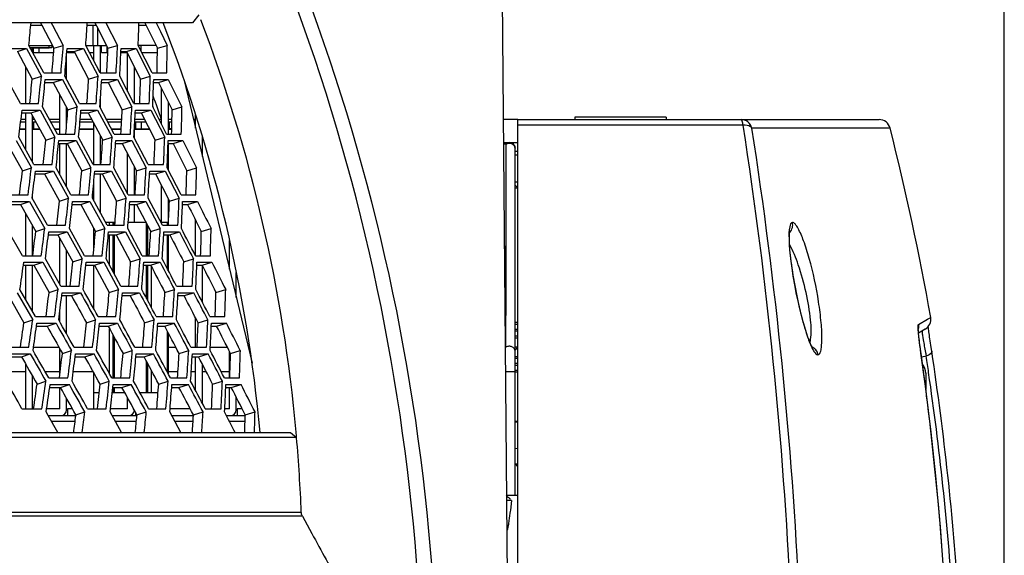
# Model space of a CAD drawing. Header units: millimetres. Extents: x 0 to 420, y 0 to 297.
# Tile 34 of 150: x 135 to 152, y 73 to 82. Entities that reach past the tile are written whole.
import ezdxf

# ---------------------------------------------------------------- set-up
doc = ezdxf.new("R2010")
doc.units = ezdxf.units.MM
doc.header["$LTSCALE"] = 23.1
doc.layers.get('0').update_dxf_attribs({"linetype": 'CONTINUOUS'})
for name, color, linetype in [('06___PRT_ALL_SURFS', 7, 'CONTINUOUS'), ('AXES', 7, 'CONTINUOUS'), ('DIM_PILOTEES', 7, 'CONTINUOUS')]:
    doc.layers.add(name, color=color, linetype=linetype)
doc.styles.get("Standard").update_dxf_attribs({"font": 'txt', "width": 0.7})
doc.dimstyles.new('DIMSTYLE_2', dxfattribs={"dimtxt": 2.5, "dimasz": 3.5, "dimexe": 2, "dimexo": 0, "dimtad": 1, "dimdec": 0, "dimlfac": 5, "dimdsep": 46, "dimtxsty": 'Standard', "dimblk": '_FILLED', "dimblk1": '_FILLED', "dimblk2": '_FILLED', "dimcen": 0, "dimazin": 2, "dimtp": 0.8, "dimtm": 0.8, "dimtfac": 1, "dimtdec": 0, "dimtofl": 0, "dimtmove": 0, "dimatfit": 3, "dimldrblk": '_FILLED', "dimfxl": 0, "dimtolj": 1, "dimarcsym": 0})

# ---------------------------------------------------------------- blocks, each defined once
blk = doc.blocks.new('_FILLED')
at = {"color": 0, "linetype": 'ByBlock'}
blk.add_solid([(0, 0), (-1, 0.1429), (-1, -0.1429)], dxfattribs=at)
blk = doc.blocks.new('*D6')
at = {"layer": 'DIM_PILOTEES', "color": 2, "linetype": 'Continuous'}
for p, q in [((55.019, 68.424), (55.019, 114.338)), ((152.095, 68.424), (152.095, 114.338)), ((55.019, 112.338), (103.557, 112.338)), ((152.095, 112.338), (103.557, 112.338))]:
    blk.add_line(p, q, dxfattribs=at)
at = {"layer": 'DIM_PILOTEES', "color": 2, "linetype": 'Continuous', "xscale": 3.5, "yscale": 3.5, "zscale": 3.5, "rotation": 180}
blk.add_blockref('_FILLED', (55.019, 112.338), dxfattribs=at)
at = {"layer": 'DIM_PILOTEES', "color": 2, "linetype": 'Continuous', "xscale": 3.5, "yscale": 3.5, "zscale": 3.5}
blk.add_blockref('_FILLED', (152.095, 112.338), dxfattribs=at)
at = {"layer": 'DIM_PILOTEES', "color": 2, "linetype": 'Continuous', "insert": (103.848, 115.463), "char_height": 2.5, "width": 8.57143, "attachment_point": 2, "line_spacing_factor": 0.9}
blk.add_mtext('{\\ftxt;\\W0.0001;\\H0.0001;\\~}{\\ftxt;\\W2.2857142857;\\H2.5; }{\\ftxt;\\W0.0001;\\H0.0001;\\~}', dxfattribs=at)

msp = doc.modelspace()

# ---------------------------------------------------------------- linework, layer by layer
at = {"color": 7, "linetype": 'Continuous'}
for p, q in [((143.4976, 58.1839), (143.2823, 82.8531)), ((137.842, 82.1249), (70.2722, 82.1249)), ((135.0053, 82.0839), (135.0091, 82.1249)), ((135.3646, 82.1249), (135.3864, 82.0839)), ((136.3241, 82.1249), (136.5282, 81.7279)), ((137.2046, 82.1249), (137.2808, 81.9712)), ((137.9563, 82.2633), (137.842, 82.1248)), ((135.0053, 82.0839), (135.1965, 82.0839)), ((135.3864, 82.0839), (135.5755, 81.7279)), ((135.9933, 82.0839), (136.1512, 82.0839)), ((136.102, 81.7239), (136.102, 82.0839)), ((136.1823, 81.7239), (136.1823, 82.0232)), ((136.9031, 82.0839), (137.0273, 82.0839)), ((137.2808, 81.9712), (137.4014, 81.7279)), ((134.6154, 81.6698), (134.9288, 81.6698)), ((134.7692, 81.6181), (134.9288, 81.6698)), ((134.9288, 81.6698), (135.1903, 81.1874)), ((135.2327, 81.2452), (134.9716, 81.7279)), ((134.9716, 81.7239), (135.3872, 81.7239)), ((134.9954, 81.6839), (135.3257, 81.6839)), ((135.0371, 81.6069), (135.0371, 81.6839)), ((135.0531, 81.6039), (135.0531, 81.6839)), ((135.0531, 81.6039), (135.4069, 81.6039)), ((135.1531, 81.6039), (135.1531, 81.6839)), ((135.3757, 81.7239), (135.3757, 81.6839)), ((135.4125, 81.6761), (135.5755, 81.7279)), ((135.6376, 81.6181), (135.6417, 81.6698)), ((135.6417, 81.6698), (135.9323, 81.6698)), ((135.6491, 81.6039), (135.6491, 81.6181)), ((135.6491, 81.6039), (135.7749, 81.6039)), ((135.7491, 81.6039), (135.7491, 81.6181)), ((135.7675, 81.6181), (135.9323, 81.6698)), ((135.9323, 81.6698), (136.1858, 81.1874)), ((136.2236, 81.2452), (135.9706, 81.7279)), ((135.9706, 81.7239), (136.3358, 81.7239)), ((136.0356, 81.6039), (136.1091, 81.6039)), ((136.1091, 81.4637), (136.1091, 81.7239)), ((136.2291, 81.2452), (136.2291, 81.7239)), ((136.2451, 81.6039), (136.2451, 81.7239)), ((136.2451, 81.6039), (136.3568, 81.6039)), ((136.3451, 81.6039), (136.3451, 81.7057)), ((136.3603, 81.6761), (136.5282, 81.7279)), ((136.5874, 81.6039), (136.6953, 81.6039)), ((136.5881, 81.6181), (136.5906, 81.6698)), ((136.5906, 81.6698), (136.8577, 81.6698)), ((136.6881, 81.6181), (136.8577, 81.6698)), ((136.8577, 81.6698), (137.1025, 81.1874)), ((137.1357, 81.2452), (136.8913, 81.7279)), ((137.2053, 81.7239), (136.8934, 81.7239)), ((136.9411, 81.6297), (136.9411, 81.7239)), ((136.9541, 81.6039), (137.2278, 81.6039)), ((137.2289, 81.6761), (137.4014, 81.7279)), ((135.6331, 81.1304), (135.6331, 81.5603)), ((136.7051, 80.9196), (136.7051, 81.5845)), ((134.9171, 80.7067), (134.9171, 81.3444)), ((135.2327, 81.2452), (135.5357, 81.2452)), ((136.2236, 81.2452), (136.5034, 81.2452)), ((136.8251, 80.7067), (136.8251, 81.3475)), ((137.1357, 81.2452), (137.3916, 81.2452)), ((134.8265, 80.7067), (134.5614, 81.1874)), ((135.0299, 81.1356), (135.1903, 81.1874)), ((135.2535, 81.0778), (135.2585, 81.1296)), ((135.2585, 81.1296), (135.5617, 81.1296)), ((135.3995, 81.0778), (135.5617, 81.1296)), ((135.5617, 81.1296), (135.8194, 80.6491)), ((135.8598, 80.7067), (135.6026, 81.1874)), ((136.0202, 81.1356), (136.1858, 81.1874)), ((136.2468, 81.0778), (136.2502, 81.1296)), ((136.2502, 81.1296), (136.5302, 81.1296)), ((136.3629, 81.0778), (136.5302, 81.1296)), ((136.5302, 81.1296), (136.7795, 80.6491)), ((136.8153, 80.7067), (136.5664, 81.1874)), ((136.9323, 81.1356), (137.1025, 81.1874)), ((137.1613, 81.0778), (137.163, 81.1296)), ((137.163, 81.1296), (137.4192, 81.1296)), ((137.2473, 81.0778), (137.4192, 81.1296)), ((137.4192, 81.1296), (137.6594, 80.6491)), ((137.6913, 81.1321), (138.8902, 76.1422)), ((137.3011, 80.3443), (137.3011, 80.9702)), ((135.5131, 80.17), (135.5131, 80.8654)), ((136.2291, 80.6273), (136.2291, 80.8137)), ((137.4211, 80.17), (137.4211, 80.7296)), ((134.8265, 80.7067), (135.142, 80.7067)), ((134.8458, 80.5398), (134.8517, 80.5916)), ((134.8517, 80.5916), (135.1675, 80.5916)), ((135.0079, 80.5398), (135.1675, 80.5916)), ((135.1675, 80.5916), (135.4294, 80.1126)), ((135.4724, 80.17), (135.2109, 80.6491)), ((135.6331, 80.3203), (135.6331, 80.641)), ((135.6564, 80.5974), (135.8194, 80.6491)), ((135.8598, 80.7067), (136.1524, 80.7067)), ((135.8816, 80.5398), (135.8859, 80.5916)), ((135.8859, 80.5916), (136.1787, 80.5916)), ((136.0139, 80.5398), (136.1787, 80.5916)), ((136.1787, 80.5916), (136.4325, 80.1126)), ((136.4708, 80.17), (136.2175, 80.6491)), ((136.6115, 80.5974), (136.7795, 80.6491)), ((136.8153, 80.7067), (137.0842, 80.7067)), ((136.8395, 80.5398), (136.8421, 80.5916)), ((136.8421, 80.5916), (137.1113, 80.5916)), ((136.9417, 80.5398), (137.1113, 80.5916)), ((137.1113, 80.5916), (137.3563, 80.1126)), ((137.39, 80.17), (137.1454, 80.6491)), ((137.487, 80.5974), (137.6594, 80.6491)), ((134.8278, 80.3839), (134.9171, 80.3839)), ((134.9171, 80.4239), (134.8325, 80.4239)), ((134.9171, 79.8944), (134.9171, 80.5398)), ((135.0371, 79.6785), (135.0371, 80.4863)), ((135.0711, 80.4239), (135.0371, 80.4239)), ((135.0531, 80.3839), (135.0929, 80.3839)), ((135.0531, 80.3839), (135.0531, 80.2639)), ((135.5131, 80.4239), (135.3338, 80.4239)), ((135.3557, 80.3839), (135.5131, 80.3839)), ((135.6419, 80.4239), (135.6331, 80.4239)), ((135.8685, 80.3839), (136.0964, 80.3839)), ((136.0752, 80.4239), (135.8719, 80.4239)), ((136.6025, 80.4239), (136.3367, 80.4239)), ((136.3578, 80.3839), (136.6003, 80.3839)), ((137.0009, 80.4239), (136.8334, 80.4239)), ((136.8411, 80.3839), (137.0213, 80.3839)), ((136.8411, 80.3839), (136.8411, 80.2639)), ((136.9411, 80.3839), (136.9411, 80.2639)), ((137.3011, 80.4239), (137.2605, 80.4239)), ((137.2809, 80.3839), (137.3011, 80.3839)), ((137.4834, 80.4239), (137.4211, 80.4239)), ((137.4371, 80.3839), (137.4825, 80.3839)), ((137.4371, 80.3839), (137.4371, 80.2639)), ((137.8971, 80.4239), (137.8615, 80.4239)), ((137.8711, 80.3839), (137.8971, 80.3839)), ((137.8971, 80.2757), (137.8971, 80.5004)), ((143.5548, 80.4239), (143.3035, 80.4239)), ((143.5571, 80.4239), (149.8966, 80.4239)), ((143.5571, 56.4239), (143.5571, 80.4239)), ((134.9171, 80.2481), (134.8119, 80.2481)), ((134.8138, 80.2639), (134.9171, 80.2639)), ((135.1669, 80.2481), (135.0371, 80.2481)), ((135.0531, 80.2639), (135.1584, 80.2639)), ((135.1531, 80.2736), (135.1531, 80.2639)), ((135.4211, 80.2639), (135.5131, 80.2639)), ((135.5131, 80.2481), (135.4297, 80.2481)), ((136.1091, 80.2481), (135.8568, 80.2481)), ((135.8581, 80.2639), (136.1091, 80.2639)), ((136.1091, 79.6347), (136.1091, 80.3598)), ((136.4212, 80.2639), (136.5938, 80.2639)), ((136.5929, 80.2481), (136.4296, 80.2481)), ((137.0906, 80.2481), (136.8238, 80.2481)), ((136.8251, 80.0955), (136.8251, 80.2713)), ((136.8411, 80.2639), (137.0826, 80.2639)), ((137.4793, 80.2481), (137.4211, 80.2481)), ((137.4797, 80.2639), (137.4371, 80.2639)), ((147.5101, 80.3274), (143.5571, 80.3274)), ((150.0906, 80.2726), (147.6642, 80.2726)), ((134.7499, 80.0552), (135.016, 79.5774)), ((135.0614, 79.6347), (134.7957, 80.1126)), ((135.269, 80.0609), (135.4294, 80.1126)), ((135.4724, 80.17), (135.7777, 80.17)), ((135.4927, 80.0035), (135.4979, 80.0552)), ((135.4979, 80.0552), (135.8035, 80.0552)), ((135.6413, 80.0035), (135.8035, 80.0552)), ((135.8035, 80.0552), (136.0618, 79.5774)), ((136.1026, 79.6347), (135.8448, 80.1126)), ((136.2291, 79.6347), (136.2291, 80.1327)), ((136.267, 80.0609), (136.4325, 80.1126)), ((136.4708, 80.17), (136.7528, 80.17)), ((136.4937, 80.0035), (136.4972, 80.0552)), ((136.4972, 80.0552), (136.7794, 80.0552)), ((136.6122, 80.0035), (136.7794, 80.0552)), ((136.7794, 80.0552), (137.0292, 79.5774)), ((137.0654, 79.6347), (136.8161, 80.1126)), ((137.1861, 80.0609), (137.3563, 80.1126)), ((137.39, 80.17), (137.6478, 80.17)), ((137.4152, 80.0035), (137.4171, 80.0552)), ((137.4171, 80.0552), (137.6752, 80.0552)), ((137.5034, 80.0035), (137.6752, 80.0552)), ((137.6752, 80.0552), (137.9158, 79.5774)), ((138.0171, 79.7762), (138.0171, 80.1159)), ((135.5131, 79.4601), (135.5131, 80.0035)), ((135.6331, 79.2418), (135.6331, 80.0035)), ((137.4211, 79.5323), (137.4211, 80.0035)), ((143.307, 80.0239), (143.5548, 80.0239)), ((143.3516, 79.9946), (143.3072, 79.9946)), ((143.3474, 76.4239), (143.3516, 79.9946)), ((143.5071, 73.8239), (143.5071, 79.9239)), ((143.5571, 79.8639), (143.5071, 79.8639)), ((136.7051, 79.1224), (136.7051, 79.8253)), ((143.5571, 79.796), (143.5071, 79.796)), ((134.8583, 79.5257), (135.016, 79.5774)), ((135.0614, 79.6347), (135.3793, 79.6347)), ((135.0804, 79.4684), (135.0865, 79.5201)), ((135.0865, 79.5201), (135.4047, 79.5201)), ((135.2451, 79.4684), (135.4047, 79.5201)), ((135.4047, 79.5201), (135.6674, 79.043)), ((135.7108, 79.1003), (135.4486, 79.5774)), ((135.8987, 79.5257), (136.0618, 79.5774)), ((136.1026, 79.6347), (136.3975, 79.6347)), ((136.1241, 79.4684), (136.1286, 79.5201)), ((136.1286, 79.5201), (136.4236, 79.5201)), ((136.2588, 79.4684), (136.4236, 79.5201)), ((136.4236, 79.5201), (136.6781, 79.043)), ((136.7168, 79.1003), (136.4629, 79.5774)), ((136.8251, 79.1003), (136.8251, 79.595)), ((136.8612, 79.5257), (137.0292, 79.5774)), ((137.0654, 79.6347), (137.3364, 79.6347)), ((137.0892, 79.4684), (137.0921, 79.5201)), ((137.0921, 79.5201), (137.3633, 79.5201)), ((137.1937, 79.4684), (137.3633, 79.5201)), ((137.3633, 79.5201), (137.6089, 79.043)), ((137.6429, 79.1003), (137.3979, 79.5774)), ((137.7433, 79.5257), (137.9158, 79.5774)), ((136.2291, 78.7794), (136.2291, 79.4684)), ((136.1091, 79.0005), (136.1091, 79.2978)), ((137.3011, 78.6239), (137.3011, 79.2595)), ((143.5571, 79.3239), (143.5071, 79.3239)), ((143.5571, 79.2239), (143.5071, 79.2739)), ((143.5071, 79.2239), (143.5571, 79.2239)), ((134.6272, 79.1003), (134.9577, 79.1003)), ((135.2956, 78.5662), (135.0289, 79.043)), ((135.0371, 79.0284), (135.0371, 79.1093)), ((135.507, 78.9913), (135.6674, 79.043)), ((135.7108, 79.1003), (136.0184, 79.1003)), ((136.3446, 78.5662), (136.086, 79.043)), ((136.5126, 78.9913), (136.6781, 79.043)), ((136.7168, 79.1003), (137.0009, 79.1003)), ((137.3146, 78.5662), (137.0646, 79.043)), ((137.4211, 78.5795), (137.4211, 79.0256)), ((137.4387, 78.9913), (137.6089, 79.043)), ((137.6429, 79.1003), (137.9028, 79.1003)), ((134.6519, 78.9858), (134.9826, 78.9858)), ((134.8257, 78.934), (134.9826, 78.9858)), ((134.9826, 78.9858), (135.2497, 78.509)), ((135.7309, 78.934), (135.7363, 78.9858)), ((135.7363, 78.9858), (136.0442, 78.9858)), ((135.8819, 78.934), (136.0442, 78.9858)), ((136.0442, 78.9858), (136.3033, 78.509)), ((136.7394, 78.934), (136.7432, 78.9858)), ((136.7432, 78.9858), (137.0275, 78.9858)), ((136.8251, 78.6239), (136.8251, 78.934)), ((136.8602, 78.934), (137.0275, 78.9858)), ((137.0275, 78.9858), (137.278, 78.509)), ((137.6679, 78.934), (137.67, 78.9858)), ((137.67, 78.9858), (137.9301, 78.9858)), ((137.7582, 78.934), (137.9301, 78.9858)), ((134.9171, 78.0322), (134.9171, 78.7705)), ((137.8971, 78.0322), (137.8971, 78.6593)), ((134.8571, 78.0322), (134.5861, 78.509)), ((135.0371, 78.0322), (135.0371, 78.5557)), ((135.092, 78.4573), (135.2497, 78.509)), ((135.2956, 78.5662), (135.6159, 78.5662)), ((135.9489, 78.0322), (135.6855, 78.509)), ((136.109, 78.1132), (136.109, 78.5151)), ((136.1403, 78.4573), (136.3033, 78.509)), ((136.3134, 78.6239), (136.4853, 78.6239)), ((136.3446, 78.5662), (136.6417, 78.5662)), ((136.3897, 78.5662), (136.3897, 78.6239)), ((136.4538, 78.5662), (136.4538, 78.6239)), ((136.4763, 78.5662), (136.4763, 78.6239)), ((136.9625, 78.0322), (136.7075, 78.509)), ((136.7163, 78.6239), (137.0229, 78.6239)), ((137.0378, 78.0322), (137.0378, 78.5953)), ((137.0604, 78.0322), (137.0604, 78.5523)), ((137.1101, 78.4573), (137.278, 78.509)), ((137.2844, 78.6239), (137.4051, 78.6239)), ((137.3146, 78.5662), (137.5877, 78.5662)), ((137.4051, 78.5662), (137.4051, 78.6239)), ((137.9989, 78.4573), (138.1714, 78.509)), ((135.3144, 78.4), (135.3206, 78.4518)), ((135.3206, 78.4518), (135.6412, 78.4518)), ((135.4816, 78.4001), (135.6412, 78.4518)), ((135.5131, 77.5273), (135.5131, 78.3431)), ((135.6412, 78.4518), (135.9051, 77.9749)), ((136.3659, 78.4), (136.3705, 78.4518)), ((136.3705, 78.4518), (136.6678, 78.4518)), ((136.3897, 77.8594), (136.3897, 78.4001)), ((136.4538, 77.7419), (136.4538, 78.4001)), ((136.4763, 77.7004), (136.4763, 78.4001)), ((136.503, 78.4001), (136.6678, 78.4518)), ((136.6678, 78.4518), (136.9233, 77.9749)), ((137.3384, 78.4), (137.3413, 78.4518)), ((137.3413, 78.4518), (137.6146, 78.4518)), ((137.4051, 77.7996), (137.4051, 78.4001)), ((137.4211, 77.7693), (137.4211, 78.4001)), ((137.445, 78.4001), (137.6146, 78.4518)), ((138.4931, 77.7951), (138.4931, 78.3021)), ((134.8571, 78.0322), (135.1901, 78.0322)), ((135.5297, 77.4976), (135.2617, 77.9749)), ((135.6331, 77.4976), (135.6331, 78.1256)), ((135.7446, 77.9232), (135.9051, 77.9749)), ((135.9489, 78.0322), (136.2588, 78.0322)), ((136.5867, 77.4976), (136.3268, 77.9749)), ((136.7578, 77.9232), (136.9233, 77.9749)), ((136.9625, 78.0322), (137.2487, 78.0322)), ((137.6909, 77.9232), (137.8612, 77.9749)), ((137.8955, 78.0322), (138.1573, 78.0322)), ((134.8747, 77.8659), (134.8818, 77.9177)), ((134.8818, 77.9177), (135.215, 77.9177)), ((134.9171, 77.2612), (134.9171, 77.8659)), ((135.0371, 77.0506), (135.0371, 77.8659)), ((135.0581, 77.8659), (135.215, 77.9177)), ((135.215, 77.9177), (135.4835, 77.4403)), ((135.9689, 77.8659), (135.9744, 77.9177)), ((135.9744, 77.9177), (136.2846, 77.9177)), ((136.109, 77.1038), (136.109, 77.8659)), ((136.1223, 77.8659), (136.2846, 77.9177)), ((136.2846, 77.9177), (136.545, 77.4403)), ((136.985, 77.8659), (136.9888, 77.9177)), ((136.9888, 77.9177), (137.2753, 77.9177)), ((137.0378, 77.2808), (137.0378, 77.8659)), ((137.0604, 77.2387), (137.0604, 77.8659)), ((137.108, 77.8659), (137.2753, 77.9177)), ((137.1244, 77.1193), (137.1244, 77.8348)), ((137.9204, 77.8659), (137.9226, 77.9177)), ((137.9226, 77.9177), (138.1846, 77.9177)), ((138.0128, 77.8659), (138.1846, 77.9177)), ((138.0171, 77.2167), (138.0171, 77.8575)), ((138.6131, 77.2957), (138.6131, 77.7356)), ((135.0875, 76.9621), (134.8149, 77.4403)), ((135.3258, 77.3885), (135.4835, 77.4403)), ((135.5297, 77.4976), (135.8525, 77.4976)), ((136.382, 77.3885), (136.545, 77.4403)), ((136.5867, 77.4976), (136.886, 77.4976)), ((137.3591, 77.3885), (137.527, 77.4403)), ((137.5639, 77.4976), (137.8391, 77.4976)), ((138.2546, 77.3885), (138.4271, 77.4403)), ((134.7656, 77.3829), (135.0387, 76.9046)), ((135.5485, 77.3312), (135.5549, 77.3829)), ((135.5549, 77.3829), (135.8779, 77.3829)), ((135.6331, 76.6595), (135.6331, 77.3312)), ((135.7182, 77.3312), (135.8779, 77.3829)), ((136.6079, 77.3312), (136.6126, 77.3829)), ((136.6126, 77.3829), (136.9122, 77.3829)), ((136.7474, 77.3312), (136.9122, 77.3829)), ((137.5876, 77.3312), (137.5907, 77.3829)), ((137.5907, 77.3829), (137.866, 77.3829)), ((137.6964, 77.3312), (137.866, 77.3829)), ((135.0875, 76.9621), (135.4229, 76.9621)), ((135.5131, 76.8727), (135.5131, 77.0466)), ((136.1874, 76.9621), (136.4996, 76.9621)), ((137.2086, 76.9621), (137.4969, 76.9621)), ((137.8971, 76.4251), (137.8971, 76.9431)), ((138.1486, 76.9621), (138.4124, 76.9621)), ((150.7495, 76.918), (150.8035, 76.9492)), ((134.8838, 76.8528), (135.0387, 76.9046)), ((135.105, 76.7954), (135.1122, 76.8471)), ((135.1122, 76.8471), (135.4479, 76.8471)), ((135.291, 76.7954), (135.4479, 76.8471)), ((135.9828, 76.8528), (136.1432, 76.9046)), ((136.2074, 76.7954), (136.213, 76.8471)), ((136.213, 76.8471), (136.5255, 76.8471)), ((136.3632, 76.7954), (136.5255, 76.8471)), ((136.3897, 75.9539), (136.3897, 76.7468)), ((137.0036, 76.8528), (137.1691, 76.9046)), ((137.2311, 76.7954), (137.235, 76.8471)), ((137.235, 76.8471), (137.5236, 76.8471)), ((137.3564, 76.7954), (137.5236, 76.8471)), ((137.9437, 76.8528), (138.1139, 76.9046)), ((138.1736, 76.7954), (138.1758, 76.8471)), ((138.1758, 76.8471), (138.4398, 76.8471)), ((138.2679, 76.7954), (138.4398, 76.8471)), ((143.5071, 76.8639), (143.5571, 76.8639)), ((143.5571, 76.8239), (143.5071, 76.8239)), ((150.5878, 76.8245), (150.7495, 76.918)), ((136.4538, 75.8862), (136.4538, 76.6294)), ((136.4763, 75.8862), (136.4763, 76.588)), ((137.4051, 75.9812), (137.4051, 76.7029)), ((137.4211, 75.9514), (137.4211, 76.6727)), ((143.5071, 76.7439), (143.5571, 76.7439)), ((143.5571, 76.7039), (143.5071, 76.7039)), ((143.5071, 76.6239), (143.5571, 76.6239)), ((143.5571, 76.5839), (143.5071, 76.5839)), ((150.7066, 76.7411), (150.5902, 76.6739)), ((134.6223, 76.4251), (134.9703, 76.4251)), ((135.0526, 76.4239), (135.4997, 76.4239)), ((135.5131, 75.9365), (135.5131, 76.4001)), ((135.7648, 76.4251), (136.0899, 76.4251)), ((136.8296, 76.4251), (137.1311, 76.4251)), ((137.4211, 76.4239), (137.5471, 76.4239)), ((137.8142, 76.4251), (138.0913, 76.4251)), ((138.1567, 76.4239), (138.4565, 76.4239)), ((138.8225, 76.4239), (138.8449, 76.4239)), ((143.3384, 76.4239), (143.3474, 76.4239)), ((143.5571, 76.4239), (143.5071, 76.4239)), ((143.5571, 76.4239), (143.5071, 76.3739)), ((134.6467, 76.3098), (134.9949, 76.3098)), ((134.8409, 76.258), (134.9949, 76.3098)), ((135.5604, 76.3157), (135.7181, 76.3674)), ((135.7837, 76.258), (135.79, 76.3098)), ((135.79, 76.3098), (136.1154, 76.3098)), ((135.9558, 76.258), (136.1154, 76.3098)), ((136.6246, 76.3157), (136.7876, 76.3674)), ((136.851, 76.258), (136.8557, 76.3098)), ((136.851, 76.258), (136.8557, 76.3098)), ((136.8557, 76.3098), (137.1575, 76.3098)), ((136.9927, 76.258), (137.1575, 76.3098)), ((137.609, 76.3157), (137.7769, 76.3674)), ((137.838, 76.258), (137.8411, 76.3098)), ((137.8411, 76.3098), (138.1185, 76.3098)), ((137.8971, 75.6662), (137.8971, 76.258)), ((137.9489, 76.258), (138.1185, 76.3098)), ((138.4931, 75.8862), (138.4931, 76.3516)), ((138.5112, 76.3157), (138.6837, 76.3674)), ((143.5071, 76.2639), (143.5571, 76.2639)), ((150.6324, 76.3203), (150.6335, 76.3154)), ((150.724, 76.2663), (150.6458, 76.2513)), ((134.9171, 75.3439), (134.9171, 76.1244)), ((137.0378, 75.6239), (137.0378, 76.174)), ((137.0604, 75.6239), (137.0604, 76.1319)), ((138.0171, 75.4383), (138.0171, 76.1264)), ((143.5571, 76.2239), (143.5071, 76.2239)), ((143.5071, 76.1439), (143.5571, 76.1439)), ((143.5571, 76.1039), (143.5071, 76.1039)), ((134.5983, 75.9996), (134.9171, 75.9996)), ((135.0371, 75.345), (135.0371, 75.9137)), ((135.2545, 75.9996), (135.5131, 75.9996)), ((135.3191, 75.8862), (135.657, 75.8862)), ((135.7514, 75.9996), (136.099, 75.9996)), ((136.109, 75.6239), (136.109, 75.9815)), ((136.4272, 75.8862), (136.7418, 75.8862)), ((137.1244, 75.6239), (137.1244, 76.0125)), ((137.4211, 75.9996), (137.5897, 75.9996)), ((137.456, 75.8862), (137.7465, 75.8862)), ((137.8222, 75.9996), (137.8971, 75.9996)), ((138.0171, 75.9996), (138.0827, 75.9996)), ((138.3445, 75.9996), (138.4931, 75.9996)), ((138.403, 75.8862), (138.6688, 75.8862)), ((143.3421, 75.9996), (143.5071, 75.9996)), ((143.5071, 76.0239), (143.5571, 76.0239)), ((143.5571, 75.9839), (143.5071, 75.9839)), ((150.7171, 75.9694), (150.7171, 75.6907)), ((135.1151, 75.7766), (135.27, 75.8283)), ((135.3368, 75.7187), (135.344, 75.7704)), ((135.344, 75.7704), (135.6822, 75.7704)), ((135.5131, 75.3439), (135.5131, 75.7187)), ((135.5253, 75.7187), (135.6822, 75.7704)), ((136.2222, 75.7766), (136.3827, 75.8283)), ((136.4474, 75.7187), (136.453, 75.7704)), ((136.453, 75.7704), (136.7678, 75.7704)), ((136.4538, 75.6239), (136.4538, 75.7187)), ((136.4763, 75.6239), (136.4763, 75.7187)), ((136.6056, 75.7187), (136.7678, 75.7704)), ((137.2507, 75.7766), (137.4162, 75.8283)), ((137.4787, 75.7187), (137.4826, 75.7704)), ((137.4826, 75.7704), (137.7734, 75.7704)), ((137.6061, 75.7187), (137.7734, 75.7704)), ((138.1978, 75.7766), (138.3681, 75.8283)), ((138.4282, 75.7187), (138.4304, 75.7704)), ((138.4304, 75.7704), (138.6964, 75.7704)), ((138.4931, 75.3439), (138.4931, 75.7187)), ((138.5245, 75.7187), (138.6964, 75.7704)), ((136.2058, 75.6239), (136.109, 75.6239)), ((136.1091, 75.3439), (136.1091, 75.6239)), ((136.6573, 75.6239), (136.4372, 75.6239)), ((136.7051, 75.3439), (136.7051, 75.5362)), ((137.2391, 75.6239), (136.9223, 75.6239)), ((138.6131, 75.3239), (138.6131, 75.5444)), ((150.7279, 75.6028), (150.7208, 75.6561)), ((150.7279, 75.6029), (150.7211, 75.6565)), ((135.6331, 75.3239), (135.6331, 75.527)), ((134.8505, 75.345), (135.201, 75.345)), ((135.3118, 75.2239), (135.2759, 75.2868)), ((135.3118, 75.2239), (135.2759, 75.2868)), ((135.5131, 75.3439), (135.284, 75.3439)), ((135.3118, 75.2239), (135.7954, 75.2239)), ((135.4821, 74.9249), (135.3118, 75.2239)), ((135.7358, 75.3439), (135.6491, 75.3439)), ((135.6491, 75.3439), (135.6491, 75.2239)), ((135.7968, 75.235), (135.9545, 75.2868)), ((136.0015, 75.345), (136.329, 75.345)), ((136.6005, 74.9249), (136.4002, 75.2868)), ((136.7051, 75.3439), (136.4065, 75.3439)), ((136.4351, 75.2239), (136.8689, 75.2239)), ((136.8411, 75.2863), (136.8411, 75.2239)), ((136.8689, 75.235), (137.0319, 75.2868)), ((137.0742, 75.345), (137.378, 75.345)), ((137.6393, 74.9249), (137.4452, 75.2868)), ((137.8035, 75.3439), (137.4498, 75.3439)), ((137.479, 75.2239), (137.8607, 75.2239)), ((137.8607, 75.235), (138.0287, 75.2868)), ((138.0662, 75.345), (138.3454, 75.345)), ((138.4931, 75.3439), (138.4113, 75.3439)), ((138.4412, 75.2239), (138.7697, 75.2239)), ((138.7147, 75.3439), (138.6291, 75.3439)), ((138.6291, 75.3439), (138.6291, 75.2239)), ((138.7697, 75.235), (138.9422, 75.2868)), ((135.3681, 75.1252), (135.7833, 75.1252)), ((136.4897, 75.1252), (136.8589, 75.1252)), ((137.532, 75.1252), (137.8542, 75.1252)), ((138.4923, 75.1252), (138.7667, 75.1252)), ((143.5071, 75.1239), (143.5571, 75.1239)), ((68.5506, 74.9249), (139.5636, 74.9249)), ((139.5636, 74.9249), (139.6714, 74.8361)), ((139.6714, 74.8361), (68.4428, 74.8361)), ((143.5071, 74.6481), (143.5572, 74.6488)), ((143.5071, 74.3739), (143.5571, 74.3239)), ((143.5072, 74.3785), (143.5422, 74.3774)), ((143.5422, 74.3774), (143.5571, 74.3769)), ((143.3611, 73.8239), (143.558, 73.8239)), ((143.3895, 73.7339), (143.3613, 73.7339)), ((143.447, 73.7339), (143.3895, 73.7339)), ((143.447, 73.7339), (143.4241, 73.5638)), ((68.3605, 73.5291), (139.7537, 73.5291)), ((139.7731, 73.4596), (68.3411, 73.4596)), ((139.7731, 73.4596), (139.9388, 73.1541))]:
    msp.add_line(p, q, dxfattribs=at)
at = {"color": 2, "linetype": 'Continuous'}
msp.add_line((135.3257, 81.6839), (135.3257, 81.7239), dxfattribs=at)
at = {"color": 7, "linetype": 'Continuous'}
for points in [[(143.3474, 76.4239), (143.3474, 76.7882), (143.3484, 77.1721), (143.3487, 77.5737), (143.3494, 77.9985), (143.3498, 78.4509), (143.3504, 78.9327), (143.3519, 79.4477), (143.3516, 79.9946)], [(148.7327, 76.4189), (148.7327, 76.4189), (148.7265, 76.4278), (148.7135, 76.4502), (148.6955, 76.4862), (148.6736, 76.5368), (148.649, 76.6008), (148.6214, 76.6803), (148.5913, 76.7761), (148.5584, 76.8907), (148.5224, 77.0287), (148.4855, 77.1842), (148.449, 77.3538), (148.4162, 77.5232), (148.3899, 77.675), (148.3687, 77.8123), (148.3522, 77.9345), (148.3399, 78.0422), (148.3312, 78.1365), (148.3256, 78.2177), (148.3227, 78.2868), (148.3221, 78.3442), (148.3233, 78.3906), (148.3259, 78.4258), (148.3275, 78.4393)], [(150.6335, 76.3154), (150.6286, 76.3505), (150.623, 76.3921), (150.6176, 76.4325), (150.6126, 76.4712), (150.608, 76.5082), (150.6038, 76.5432), (150.6, 76.5761), (150.5967, 76.6067), (150.5938, 76.6349), (150.5913, 76.6605), (150.5893, 76.6834), (150.5878, 76.7035), (150.5867, 76.7207), (150.586, 76.7349), (150.5856, 76.7457), (150.5855, 76.7517)], [(150.7896, 76.5703), (150.7848, 76.6038), (150.7803, 76.6356), (150.7761, 76.6655), (150.7722, 76.6937), (150.7686, 76.72), (150.7654, 76.7443), (150.7625, 76.7667), (150.76, 76.7871)], [(150.8217, 76.354), (150.8117, 76.4202), (150.8058, 76.46), (150.8001, 76.4983), (150.7947, 76.5351), (150.7896, 76.5703)], [(150.8088, 74.9329), (150.7168, 75.6933), (150.6335, 76.3154)], [(151.0676, 71.9764), (151.0243, 72.6219), (150.9628, 73.3958), (150.8909, 74.1666), (150.8088, 74.9329)]]:
    msp.add_lwpolyline(points, dxfattribs=at)
for centre, radius, start, end in [((66.5369, 86.3426), 69.5868, 356.197586, 356.525192), ((65.7985, 84.2488), 71.1375, 357.96915, 358.28914), ((112.5995, 72.4767), 26.5455, 5.29087, 21.31293), ((112.7104, 72.5227), 27.0599, 5.1152, 20.90627), ((66.7691, 88.364), 68.5246, 354.442588, 354.741603), ((65.5262, 87.2599), 70.2674, 355.089599, 355.484523), ((65.2715, 87.1315), 70.5818, 355.169056, 355.519833), ((65.1425, 85.1563), 71.468, 356.862868, 357.250356), ((64.8883, 85.0137), 71.7802, 356.94436, 357.28858), ((64.2916, 82.968), 73.1203, 358.649855, 359.028164), ((63.7776, 88.1192), 71.7484, 354.070016, 354.455801), ((63.4897, 87.9969), 72.0966, 354.150502, 354.49289), ((63.7529, 85.9685), 72.5905, 355.843233, 356.223544), ((63.4683, 85.8309), 72.9335, 355.925837, 356.263419), ((63.2824, 83.7552), 73.8648, 357.634637, 358.007761), ((62.9999, 83.6025), 74.2044, 357.719016, 358.050272), ((103.5571, 68.4239), 35.816, 19.57714, 20.27141), ((61.8605, 86.8538), 74.2188, 354.833203, 355.204451), ((61.7714, 84.5915), 75.1116, 356.625334, 356.991351), ((103.5571, 68.4239), 35.7503, 19.96132, 20.01222), ((61.2213, 82.2616), 76.4552, 358.432363, 358.791496), ((61.1919, 88.9609), 74.1338, 353.145124, 353.477535), ((61.5401, 86.7221), 74.5982, 354.91688, 355.246187), ((61.4562, 84.4435), 75.4842, 356.710871, 357.035597), ((149.8966, 80.2239), 0.2, 14.11103, 90), ((70.4577, 68.3818), 77.9729, 2.656115, 8.812495), ((71.2773, 68.3939), 77.3049, 2.657978, 8.83917), ((102.9571, 68.4239), 48.6, 10.10303, 14.11103), ((59.4199, 87.8382), 76.4012, 353.836037, 354.196401), ((59.7222, 85.5005), 76.8993, 355.625285, 355.982321), ((59.5785, 83.1197), 77.8359, 357.433831, 357.785931), ((59.0568, 87.7134), 76.8238, 353.920749, 354.240198), ((59.3682, 85.358), 77.3111, 355.711942, 356.028507), ((59.232, 82.96), 78.239, 357.522068, 357.834322), ((143.4071, 79.9239), 0.1, 0, 90), ((56.3682, 88.952), 79.2045, 352.854872, 353.202607), ((57.0821, 86.5095), 79.2833, 354.637739, 354.98398), ((57.3582, 84.0493), 79.7963, 356.444196, 356.787399), ((57.1731, 81.5436), 80.7667, 358.266465, 358.60508), ((55.9539, 88.8355), 79.6791, 352.940578, 353.248657), ((56.6816, 86.3736), 79.742, 354.725475, 355.032302), ((56.9697, 83.8947), 80.2417, 356.533598, 356.837806), ((53.7783, 87.6506), 82.3402, 353.665826, 353.999534), ((54.4996, 85.079), 82.3999, 355.466692, 355.799194), ((54.7664, 82.4898), 82.9142, 357.287674, 357.61748), ((53.3218, 87.5226), 82.8555, 353.754599, 354.050179), ((54.0606, 84.9304), 82.896, 355.557218, 355.85181), ((54.3429, 82.3217), 83.3939, 357.379567, 357.671851), ((49.7124, 88.9631), 86.1738, 352.712532, 353.03206), ((50.9188, 86.2428), 85.7341, 354.504442, 354.824513), ((51.6691, 83.5354), 85.7564, 356.320639, 356.639842), ((51.9478, 80.8118), 86.2543, 358.153279, 358.470178), ((49.1874, 88.8451), 86.758, 352.802301, 353.085201), ((50.4184, 86.1016), 86.2918, 354.59605, 354.879518), ((51.1907, 83.3726), 86.2911, 356.413701, 356.696488), ((46.5015, 87.5824), 89.9183, 353.560431, 353.866426), ((47.7843, 84.7159), 89.3936, 355.36847, 355.675347), ((48.5903, 81.8671), 89.3557, 357.197135, 357.503533), ((44.1414, 90.3912), 91.5937, 351.871408, 352.140278), ((45.9259, 87.4506), 90.5517, 353.653076, 353.923988), ((47.2389, 84.5597), 89.9954, 355.462658, 355.734445), ((48.0721, 81.6884), 89.9296, 357.292461, 357.563918), ((41.0926, 89.1507), 95.1145, 352.637485, 352.927857), ((42.9799, 86.0755), 93.9627, 354.434147, 354.727059), ((44.3731, 83.0568), 93.3231, 356.255466, 356.549647), ((-99.0708, -45.4086), 266.9225, 27.287137, 27.402701), ((45.2675, 80.0625), 93.1965, 358.093565, 358.387703), ((40.4234, 89.0311), 95.8419, 352.731126, 352.988129), ((42.3518, 85.9278), 94.6473, 354.529417, 354.788772), ((43.7819, 82.8836), 93.9699, 356.351962, 356.612544), ((-98.2581, -45.2853), 266.0867, 27.336206, 27.452214), ((150.6066, 76.9143), 0.2, 300, 10.03452), ((34.4797, 91.0165), 101.5444, 351.738257, 352.011564), ((33.6922, 90.9132), 102.3908, 351.83285, 352.074683), ((37.0756, 87.6705), 99.6509, 353.520498, 353.797899), ((36.344, 87.534), 100.4392, 353.616805, 353.862374), ((39.1438, 84.4273), 98.3136, 355.331244, 355.611574), ((38.4619, 84.2615), 99.0509, 355.428865, 355.677139), ((-90.4098, -43.8324), 257.9093, 27.778509, 27.89902), ((-91.2695, -44.0123), 258.8136, 27.732493, 27.85249), ((40.6885, 81.2522), 97.5224, 357.162812, 357.444846), ((40.0514, 81.0602), 98.2148, 357.261323, 357.511217), ((-70.3487, -29.6318), 234.3723, 26.889324, 27.020881), ((198.7425, 85.1169), 48.8275, 190.22923, 190.36637), ((29.8221, 89.5751), 106.7164, 352.630177, 352.890627), ((28.9588, 89.454), 107.6368, 352.727477, 352.957995), ((-102.6748, -56.5411), 273.2584, 28.973917, 29.089371), ((-103.8952, -56.9701), 274.6009, 28.934931, 29.049727), ((32.6925, 86.0383), 104.5433, 354.427293, 354.692231), ((31.8965, 85.8824), 105.3948, 354.525993, 354.760605), ((-82.2545, -41.9169), 249.2372, 28.191666, 28.317312), ((-83.1363, -42.1408), 250.1825, 28.148827, 28.273894), ((34.9946, 82.6225), 102.9725, 356.249102, 356.517404), ((34.2586, 82.4363), 103.7635, 356.348782, 356.586492), ((-64.7102, -29.161), 228.6122, 27.338491, 27.474408), ((-65.3326, -29.2325), 229.2557, 27.291763, 27.427181), ((36.7395, 79.2894), 101.9861, 358.087722, 358.35821), ((96.6448, 68.7699), 54.513, 7.25752, 7.96133), ((163.9412, 78.7598), 13.4504, 190.40385, 190.68337), ((102.2192, 68.8645), 49.0662, 8.33599, 8.6764), ((99.4773, 68.5899), 51.928, 3.74183, 8.60191), ((150.4771, 75.9694), 0.24, 0, 40.73598), ((99.6156, 68.5132), 51.6933, 3.8518, 8.30287), ((20.87, 91.8903), 115.522, 351.765657, 352.007824), ((19.8355, 91.7906), 116.6141, 351.863906, 352.078197), ((-91.484, -52.453), 260.8557, 29.320562, 29.442471), ((-92.6631, -52.8965), 262.1704, 29.284925, 29.406116), ((24.7276, 87.9691), 112.3132, 353.54627, 353.794375), ((23.7851, 87.8271), 113.3111, 353.646005, 353.865684), ((-74.0045, -39.6525), 240.3069, 28.574563, 28.70595), ((-74.8873, -39.9086), 241.2697, 28.535017, 28.665761), ((27.9426, 84.236), 109.796, 355.355252, 355.608285), ((27.0811, 84.0578), 110.7122, 355.456055, 355.680227), ((-58.7505, -28.2789), 222.3688, 27.758031, 27.898942), ((-59.3994, -28.3907), 223.0554, 27.714532, 27.854878), ((30.5409, 80.6459), 107.9348, 357.18493, 357.441808), ((29.7511, 80.4369), 108.7795, 357.286361, 357.514068), ((-45.3547, -18.0925), 206.6036, 26.870345, 27.020801), ((95.9604, 68.6819), 55.203, 7.05404, 7.20233), ((94.7061, 68.5357), 56.4658, 4.29946, 7.04487), ((135.5331, 75.3239), 0.1, 270, 360), ((15.9051, 90.1947), 120.9714, 352.74845, 352.921191), ((136.7251, 75.3239), 0.1, 270, 355.88782), ((20.1444, 86.0873), 117.3855, 354.543402, 354.720808), ((23.6814, 82.1928), 114.5556, 356.362505, 356.543844), ((-42.7552, -18.6475), 204.0685, 27.292568, 27.406956), ((138.5131, 75.3239), 0.1, 270, 360), ((26.5527, 78.4607), 112.4343, 358.197889, 358.382377), ((143.8511, 68.8618), 6.2539, 92.69458, 93.17706), ((112.3651, 72.4639), 27.4091, 4.96512, 5.17331), ((112.2434, 72.4529), 27.5313, 2.24016, 4.96584), ((303.7809, 162.2976), 186.5229, 208.549812, 208.871242)]:
    msp.add_arc(centre, radius, start, end, dxfattribs=at)
for points, knots in [([(141.8702, 71.0751), (141.7479, 74.4975), (140.5681, 81.2853), (137.5455, 87.4858), (135.6402, 90.262)], [0, 0, 0, 0, 0.5042362, 1, 1, 1, 1]), ([(142.1358, 70.9249), (142.0258, 74.3873), (140.8467, 81.2592), (137.7762, 87.5294), (135.8368, 90.33)], [0, 0, 0, 0, 0.5041876, 1, 1, 1, 1]), ([(147.5101, 80.3274), (147.507, 80.3513), (147.5024, 80.381), (147.4841, 80.4239), (147.473, 80.4239)], [0, 0, 0, 0, 0.6842196, 1, 1, 1, 1]), ([(147.6642, 80.2726), (147.6536, 80.3145), (147.6043, 80.3936), (147.5158, 80.4239), (147.473, 80.4239)], [0, 0, 0, 0, 0.5021208, 1, 1, 1, 1]), ([(147.6642, 80.2726), (147.6589, 80.2817), (147.6173, 80.3217), (147.5555, 80.3282), (147.5101, 80.3274)], [0, 0, 0, 0, 0.1876958, 1, 1, 1, 1]), ([(143.3516, 79.9946), (143.3585, 80.0034), (143.375, 80.0181), (143.3968, 80.0239), (143.4071, 80.0239)], [0, 0, 0, 0, 0.519061, 1, 1, 1, 1]), ([(143.4269, 80.0072), (143.4482, 80.0035), (143.4883, 79.9851), (143.5071, 79.9433), (143.5071, 79.9239)], [0, 0, 0, 0, 0.5257454, 1, 1, 1, 1]), ([(148.3765, 78.6158), (148.3472, 78.6147), (148.3088, 78.4848), (148.3142, 78.4026), (148.3157, 78.3327)], [0, 0, 0, 0, 0.2958831, 1, 1, 1, 1]), ([(148.4753, 78.5123), (148.4599, 78.5398), (148.4363, 78.5798), (148.3938, 78.6164), (148.3765, 78.6158)], [0, 0, 0, 0, 0.6462631, 1, 1, 1, 1]), ([(148.8217, 76.2908), (148.8493, 76.2899), (148.878, 76.3624), (148.8886, 76.446), (148.898, 76.6165), (148.8821, 76.876), (148.8215, 77.3585), (148.7189, 77.8415), (148.585, 78.2687), (148.5138, 78.4432), (148.4753, 78.5123)], [0, 0, 0, 0, 0.0360717, 0.0724877, 0.1216352, 0.2530034, 0.4151631, 0.7549713, 0.8966879, 1, 1, 1, 1]), ([(148.3157, 78.3327), (148.3187, 78.1989), (148.3486, 77.9025), (148.4231, 77.448), (148.5228, 76.9961), (148.6048, 76.7076), (148.6507, 76.5795)], [0, 0, 0, 0, 0.2244873, 0.4981911, 0.7718431, 1, 1, 1, 1]), ([(148.6956, 76.5585), (148.7151, 76.671), (148.696, 76.9526), (148.6229, 77.3915), (148.4978, 77.8373), (148.3887, 78.1172), (148.3248, 78.2309)], [0, 0, 0, 0, 0.1979979, 0.4821317, 0.7736251, 1, 1, 1, 1]), ([(150.5956, 76.6106), (150.5924, 76.6399), (150.5876, 76.6907), (150.5816, 76.7585), (150.5834, 76.7967), (150.5827, 76.8216), (150.5878, 76.8245)], [0, 0, 0, 0, 0.4117418, 0.7208253, 0.917752, 1, 1, 1, 1]), ([(148.6507, 76.5795), (148.6768, 76.5067), (148.7143, 76.4112), (148.7752, 76.3164), (148.8079, 76.2913), (148.8217, 76.2908)], [0, 0, 0, 0, 0.6754548, 0.8793435, 1, 1, 1, 1]), ([(150.6324, 76.3203), (150.6287, 76.347), (150.6154, 76.4437), (150.6032, 76.5405), (150.5956, 76.6106)], [0, 0, 0, 0, 0.2769963, 1, 1, 1, 1]), ([(150.6527, 76.71), (150.65, 76.7085), (150.6524, 76.6941), (150.652, 76.6849), (150.6528, 76.677)], [0, 0, 0, 0, 0.2818272, 1, 1, 1, 1]), ([(150.6528, 76.677), (150.6534, 76.671), (150.6572, 76.6402), (150.6621, 76.6095), (150.6663, 76.5847)], [0, 0, 0, 0, 0.1920485, 1, 1, 1, 1]), ([(150.6663, 76.5847), (150.668, 76.5746), (150.676, 76.5282), (150.6845, 76.4819), (150.6911, 76.4458)], [0, 0, 0, 0, 0.2196905, 1, 1, 1, 1]), ([(143.5071, 76.3532), (143.5071, 76.3694), (143.4957, 76.4034), (143.4529, 76.4364), (143.3984, 76.4454), (143.3624, 76.4337), (143.3474, 76.4239)], [0, 0, 0, 0, 0.2330942, 0.4811495, 0.741914, 1, 1, 1, 1]), ([(150.8217, 76.354), (150.8228, 76.3464), (150.8102, 76.2994), (150.7596, 76.2794), (150.724, 76.2663)], [0, 0, 0, 0, 0.1676107, 1, 1, 1, 1]), ([(143.3532, 73.8182), (143.3641, 73.8084), (143.3894, 73.7911), (143.4108, 73.7693), (143.4222, 73.7583)], [0, 0, 0, 0, 0.4810784, 1, 1, 1, 1]), ([(143.4241, 73.5638), (143.4216, 73.5458), (143.4109, 73.4673), (143.4001, 73.3888), (143.3911, 73.3284)], [0, 0, 0, 0, 0.2293095, 1, 1, 1, 1]), ([(143.3911, 73.3284), (143.3893, 73.3164), (143.3849, 73.2892), (143.3703, 73.186), (143.3665, 73.213)], [0, 0, 0, 0, 0.3090305, 1, 1, 1, 1])]:
    msp.add_open_spline(points, degree=3, knots=knots, dxfattribs=at)
for points in [[(143.3516, 79.9946), (143.3738, 80.0071), (143.4019, 80.0115), (143.4269, 80.0072)], [(137.9301, 78.9858), (138.0106, 78.8269), (138.0911, 78.668), (138.1714, 78.509)], [(137.8955, 78.0322), (137.8137, 78.1912), (137.7317, 78.3501), (137.6496, 78.509)], [(148.328, 78.4375), (148.3507, 78.462), (148.3671, 78.4933), (148.3751, 78.5257)], [(148.3751, 78.5257), (148.3824, 78.5548), (148.3827, 78.5864), (148.3765, 78.6158)], [(137.6146, 78.4518), (137.6969, 78.2929), (137.7791, 78.134), (137.8612, 77.9749)], [(137.5639, 77.4976), (137.4804, 77.6568), (137.3966, 77.8159), (137.3128, 77.9749)], [(137.2753, 77.9177), (137.3593, 77.7586), (137.4432, 77.5995), (137.527, 77.4403)], [(138.1846, 77.9177), (138.2656, 77.7586), (138.3464, 77.5995), (138.4271, 77.4403)], [(136.1874, 76.9621), (136.0992, 77.1215), (136.0109, 77.2809), (135.9226, 77.4403)], [(137.2086, 76.9621), (137.1233, 77.1215), (137.0378, 77.2809), (136.9522, 77.4403)], [(135.8779, 77.3829), (135.9664, 77.2236), (136.0549, 77.0641), (136.1432, 76.9046)], [(136.9122, 77.3829), (136.998, 77.2236), (137.0836, 77.0641), (137.1691, 76.9046)], [(135.4479, 76.8471), (135.5381, 76.6873), (135.6282, 76.5274), (135.7181, 76.3674)], [(135.7648, 76.4251), (135.675, 76.585), (135.5851, 76.7448), (135.4951, 76.9046)], [(136.5255, 76.8471), (136.613, 76.6873), (136.7004, 76.5274), (136.7876, 76.3674)], [(136.8296, 76.4251), (136.7426, 76.585), (136.6554, 76.7448), (136.5681, 76.9046)], [(150.5878, 76.8245), (150.5925, 76.7982), (150.5914, 76.7705), (150.5855, 76.7444)], [(148.6842, 76.5118), (148.6893, 76.527), (148.6928, 76.5427), (148.6956, 76.5585)], [(148.7243, 76.4324), (148.7617, 76.4112), (148.7921, 76.3748), (148.8088, 76.3353)], [(134.9949, 76.3098), (135.0867, 76.1494), (135.1784, 75.9889), (135.27, 75.8283)], [(135.3191, 75.8862), (135.2277, 76.0467), (135.1362, 76.2071), (135.0445, 76.3674)], [(148.8088, 76.3353), (148.8148, 76.3211), (148.8193, 76.3061), (148.8217, 76.2908)], [(134.8505, 75.345), (134.7575, 75.5062), (134.6644, 75.6673), (134.5712, 75.8283)], [(139.7731, 73.4596), (139.7616, 73.4807), (139.7546, 73.505), (139.7537, 73.5291)]]:
    msp.add_open_spline(points, degree=3, dxfattribs=at)
at = {"layer": '06___PRT_ALL_SURFS', "color": 7, "linetype": 'Continuous'}
for p, q in [((135.1748, 82.1249), (135.1965, 82.0839)), ((136.1302, 82.1249), (136.1577, 82.0712)), ((137.007, 82.1249), (137.2289, 81.6761)), ((135.1965, 82.0839), (135.3872, 81.7239)), ((136.1577, 82.0712), (136.3603, 81.6761)), ((134.7692, 81.6181), (135.0299, 81.1356)), ((135.3872, 81.7239), (135.4125, 81.6761)), ((135.6376, 81.6181), (135.7675, 81.6181)), ((135.7675, 81.6181), (136.0202, 81.1356)), ((136.5881, 81.6181), (136.6881, 81.6181)), ((136.6881, 81.6181), (136.9323, 81.1356)), ((135.2535, 81.0778), (135.3995, 81.0778)), ((135.3995, 81.0778), (135.6564, 80.5974)), ((136.2468, 81.0778), (136.3629, 81.0778)), ((136.3629, 81.0778), (136.6115, 80.5974)), ((137.1613, 81.0778), (137.2473, 81.0778)), ((137.2473, 81.0778), (137.487, 80.5974)), ((134.8458, 80.5398), (135.0079, 80.5398)), ((135.0079, 80.5398), (135.269, 80.0609)), ((135.8816, 80.5398), (136.0139, 80.5398)), ((136.0139, 80.5398), (136.267, 80.0609)), ((136.8394, 80.5398), (136.9417, 80.5398)), ((136.9417, 80.5398), (137.1861, 80.0609)), ((134.593, 80.0035), (134.8583, 79.5257)), ((135.4927, 80.0035), (135.6413, 80.0035)), ((135.6413, 80.0035), (135.8987, 79.5257)), ((136.4937, 80.0035), (136.6122, 80.0035)), ((136.6122, 80.0035), (136.8612, 79.5257)), ((137.4152, 80.0035), (137.5034, 80.0035)), ((137.5034, 80.0035), (137.7433, 79.5257)), ((135.0804, 79.4684), (135.2451, 79.4684)), ((135.2451, 79.4684), (135.507, 78.9913)), ((136.1241, 79.4684), (136.2588, 79.4684)), ((136.2588, 79.4684), (136.5126, 78.9913)), ((137.0892, 79.4684), (137.1937, 79.4684)), ((137.1937, 79.4684), (137.4387, 78.9913)), ((134.6448, 78.934), (134.8257, 78.934)), ((134.8257, 78.934), (135.092, 78.4573)), ((135.7309, 78.934), (135.8819, 78.934)), ((135.8819, 78.934), (136.1403, 78.4573)), ((136.7394, 78.934), (136.8602, 78.934)), ((136.8602, 78.934), (137.1101, 78.4573)), ((137.6679, 78.934), (137.7582, 78.934)), ((135.3144, 78.4001), (135.4816, 78.4001)), ((135.4816, 78.4001), (135.7446, 77.9232)), ((136.3659, 78.4001), (136.503, 78.4001)), ((136.503, 78.4001), (136.7578, 77.9232)), ((137.3383, 78.4001), (137.445, 78.4001)), ((134.8746, 77.8659), (135.0581, 77.8659)), ((135.0581, 77.8659), (135.3258, 77.3885)), ((135.9689, 77.8659), (136.1223, 77.8659)), ((136.1223, 77.8659), (136.382, 77.3885)), ((136.985, 77.8659), (137.108, 77.8659)), ((137.9204, 77.8659), (138.0128, 77.8659)), ((134.6116, 77.3312), (134.8838, 76.8528)), ((135.5485, 77.3312), (135.7182, 77.3312)), ((136.6079, 77.3312), (136.7474, 77.3312)), ((137.5876, 77.3312), (137.6964, 77.3312)), ((135.105, 76.7954), (135.291, 76.7954)), ((136.2074, 76.7954), (136.3632, 76.7954)), ((137.2311, 76.7954), (137.3564, 76.7954)), ((138.1735, 76.7954), (138.2679, 76.7954)), ((134.6386, 76.258), (134.8409, 76.258)), ((135.7836, 76.258), (135.9558, 76.258)), ((136.851, 76.258), (136.9927, 76.258)), ((137.838, 76.258), (137.9489, 76.258)), ((135.3368, 75.7187), (135.5253, 75.7187)), ((136.4474, 75.7187), (136.6056, 75.7187)), ((137.4787, 75.7187), (137.6061, 75.7187)), ((138.4282, 75.7187), (138.5245, 75.7187)), ((135.7968, 75.235), (135.7954, 75.2239)), ((136.8689, 75.235), (136.8679, 75.2239)), ((137.8607, 75.235), (137.86, 75.2239)), ((138.7697, 75.235), (138.7694, 75.2239))]:
    msp.add_line(p, q, dxfattribs=at)
for centre, radius, start, end in [((65.2058, 87.1096), 70.4166, 355.222754, 355.574525), ((64.7884, 85.0093), 71.6495, 356.988527, 357.333554), ((63.9023, 82.8227), 73.3355, 358.767418, 359.104157), ((63.4861, 87.9622), 71.8688, 354.205838, 354.549435), ((63.4272, 85.8165), 72.7438, 355.971983, 356.310582), ((62.9215, 83.6066), 74.052, 357.75569, 358.087771), ((61.5649, 86.6951), 74.342, 354.964626, 355.295159), ((61.44, 84.438), 75.2696, 356.749478, 357.075232), ((60.853, 82.1114), 76.6489, 358.548628, 358.868137), ((59.1568, 87.6705), 76.4917, 353.969705, 354.290591), ((59.4221, 85.3402), 77.026, 355.752109, 356.069908), ((59.2408, 82.9647), 77.9994, 357.553187, 357.866471), ((56.1413, 88.7727), 79.2583, 352.990355, 353.30008), ((56.8161, 86.3401), 79.3757, 354.766824, 355.075091), ((57.0532, 83.8875), 79.9271, 356.566239, 356.871678), ((56.8284, 81.3872), 80.9363, 358.38087, 358.682105), ((53.5506, 87.4694), 82.3938, 353.796749, 354.093972), ((54.2305, 84.908), 82.4945, 355.591013, 355.887036), ((54.4559, 82.3267), 83.0497, 357.404776, 357.698275), ((49.5285, 88.7667), 86.1823, 352.844874, 353.129618), ((50.6901, 86.0598), 85.7877, 354.630627, 354.915726), ((51.3963, 83.3631), 85.854, 356.440035, 356.724235), ((51.6313, 80.6475), 86.3954, 358.265298, 358.547323), ((46.3198, 87.3839), 89.9239, 353.688068, 353.960805), ((47.5545, 84.5315), 89.4478, 355.489757, 355.763151), ((48.3135, 81.6937), 89.4569, 357.311467, 357.584308), ((40.9669, 88.9322), 95.0623, 352.766168, 353.025188), ((42.8004, 85.8753), 93.9656, 354.556922, 354.818074), ((44.1418, 82.8713), 93.3783, 356.371716, 356.63387), ((-100.2186, -45.9282), 267.9486, 27.272702, 27.387837), ((44.9859, 79.8883), 93.3022, 358.202713, 358.464703), ((34.4228, 90.7722), 101.4207, 351.86759, 352.111622), ((36.9568, 87.4498), 99.5914, 353.644362, 353.891914), ((38.9664, 84.2259), 98.314, 355.449017, 355.699049), ((-92.2828, -44.4459), 259.6797, 27.712835, 27.832451), ((40.4552, 81.0661), 97.5795, 357.273905, 357.525327), ((-71.994, -30.1496), 235.8968, 26.828482, 26.959117), ((29.7789, 89.3276), 106.5788, 352.754743, 352.987421), ((-104.7005, -57.2298), 275.199, 28.901792, 29.016351), ((32.581, 85.816), 104.4764, 354.5462, 354.78275), ((-84.0348, -42.4978), 250.9105, 28.123949, 28.248678), ((34.819, 82.4204), 102.971, 356.361754, 356.601174), ((-66.2967, -29.66), 230.0758, 27.275449, 27.410423), ((36.5033, 79.103), 102.046, 358.193562, 358.434802), ((20.9238, 91.6074), 115.2834, 351.890548, 352.10717), ((-93.3715, -53.0878), 262.6497, 29.246666, 29.367654), ((24.699, 87.7191), 112.1609, 353.665932, 353.887723), ((-75.6904, -40.1989), 241.8811, 28.504931, 28.635377), ((27.8384, 84.0127), 109.7218, 355.469084, 355.695142), ((-60.2734, -28.7565), 223.7663, 27.692921, 27.832867), ((30.3665, 80.4436), 107.9322, 357.292365, 357.521723), ((-46.7442, -18.5155), 207.8571, 26.810027, 26.959496), ((15.8802, 89.9229), 120.8127, 352.868797, 353.011655), ((20.0389, 85.846), 117.3109, 354.658292, 354.804919), ((23.5026, 81.9756), 114.5566, 356.471365, 356.621155), ((26.3066, 78.2621), 112.5038, 358.300182, 358.45249)]:
    msp.add_arc(centre, radius, start, end, dxfattribs=at)
for points in [[(137.7582, 78.934), (137.8386, 78.7752), (137.9188, 78.6163), (137.9989, 78.4573)], [(137.445, 78.4001), (137.5271, 78.2412), (137.6091, 78.0822), (137.6909, 77.9232)], [(137.108, 77.8659), (137.1918, 77.7068), (137.2755, 77.5477), (137.3591, 77.3885)], [(138.0128, 77.8659), (138.0935, 77.7069), (138.1741, 77.5477), (138.2546, 77.3885)], [(135.7182, 77.3312), (135.8066, 77.1718), (135.8947, 77.0123), (135.9828, 76.8528)], [(136.7474, 77.3312), (136.8329, 77.1718), (136.9183, 77.0124), (137.0036, 76.8528)], [(135.291, 76.7954), (135.381, 76.6355), (135.4708, 76.4757), (135.5604, 76.3157)], [(136.3632, 76.7954), (136.4505, 76.6355), (136.5376, 76.4757), (136.6246, 76.3157)], [(134.8409, 76.258), (134.9324, 76.0976), (135.0238, 75.9371), (135.1151, 75.7766)]]:
    msp.add_open_spline(points, degree=3, dxfattribs=at)
at = {"layer": 'AXES', "color": 7, "linetype": 'Continuous'}
for p, q in [((135.3757, 81.6839), (134.9954, 81.6839)), ((146.1571, 80.4639), (144.5571, 80.4639)), ((144.5571, 80.4639), (144.5571, 80.4239)), ((146.1571, 80.4639), (146.1571, 80.4239))]:
    msp.add_line(p, q, dxfattribs=at)

# ---------------------------------------------------------------- dimensions: what is measured, and where the dimension line sits
at = {"layer": 'DIM_PILOTEES', "color": 2, "linetype": 'Continuous'}
dim = msp.add_linear_dim(base=(55.0188, 112.3385), p1=(152.0954, 68.4239), p2=(55.0188, 68.4239), angle=180, text='{\\ftxt;\\W0.0001;\\H0.0001;\\~}{\\ftxt;\\W2.2857142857;\\H2.5; }{\\ftxt;\\W0.0001;\\H0.0001;\\~}', dimstyle='DIMSTYLE_2', dxfattribs=at)
dim.commit()
dim.dimension.update_dxf_attribs({"geometry": '*D6', "text_midpoint": (103.4905, 112.3385), "dimtype": 160})

doc.saveas('drawing.dxf')
